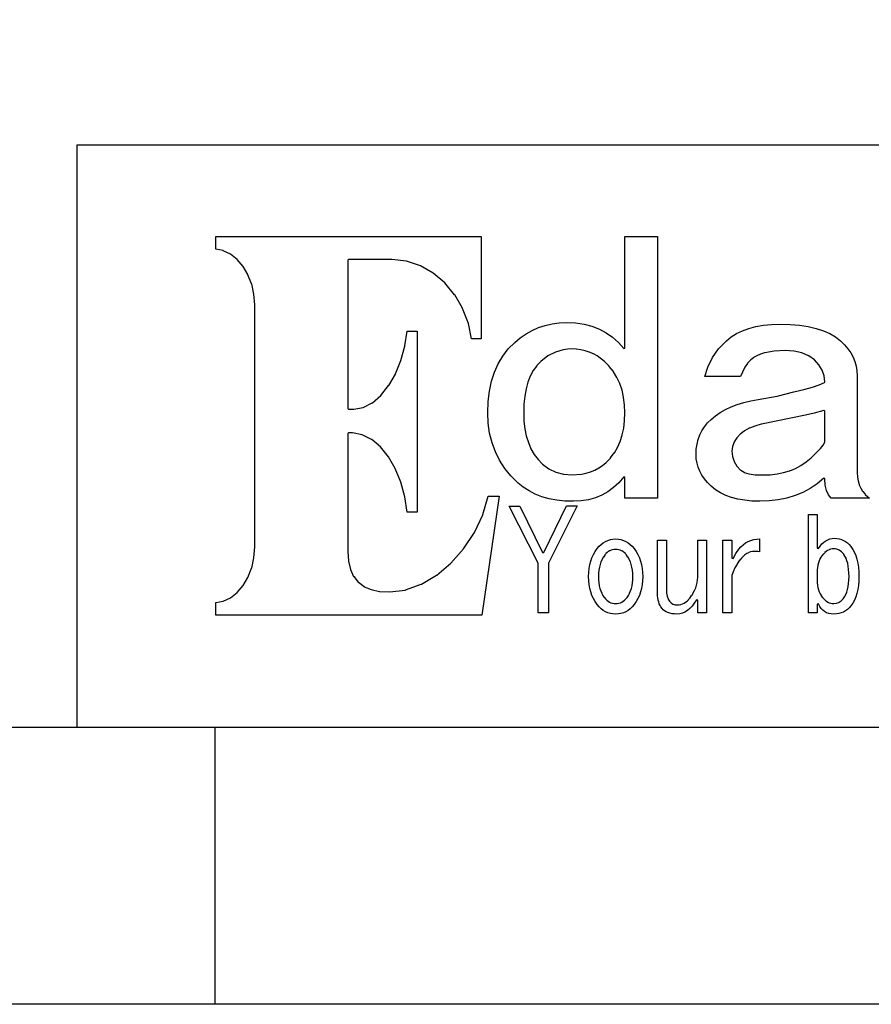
# Model space of a CAD drawing. Extents: x -59 to 351, y -56 to 231.
# Tile 18 of 28: x 293 to 308, y -56 to -38. Entities that reach past the tile are written whole.
import ezdxf

# ---------------------------------------------------------------- set-up
doc = ezdxf.new("R2010")
doc.units = 0
doc.layers.add('BG_SILKSCREEN_TOP', color=7, linetype='CONTINUOUS')

msp = doc.modelspace()

# ---------------------------------------------------------------- linework, layer by layer
at = {"layer": 'BG_SILKSCREEN_TOP'}
for points in [[(-58.801, -55.753), (-58.801, 231.246934), (351.198942, 231.246934), (351.198942, -55.753)], [(296.210736, -48.731424), (296.210736, -48.503078), (296.338752, -48.481488), (296.342054, -48.480472), (296.473626, -48.417988), (296.475658, -48.416464), (296.594784, -48.322992), (296.596562, -48.321722), (296.701718, -48.198278), (296.703242, -48.195992), (296.78884, -48.050958), (296.789602, -48.04918), (296.855896, -47.881794), (296.85615, -47.880524), (296.897552, -47.69866), (296.897552, -47.696882), (296.9133, -47.501302), (296.9133, -43.131486), (296.897552, -42.9387), (296.897552, -42.937176), (296.85615, -42.755566), (296.855896, -42.75328), (296.789602, -42.588688), (296.78884, -42.587164), (296.703242, -42.43959), (296.701718, -42.437558), (296.596054, -42.315892), (296.595038, -42.314622), (296.475658, -42.219626), (296.473626, -42.217594), (296.342054, -42.155364), (296.33926, -42.154094), (296.210736, -42.128694), (296.210736, -41.900094), (300.99508, -41.900094), (300.99508, -43.74642), (300.824646, -43.74642), (300.766988, -43.46829), (300.76648, -43.466258), (300.663356, -43.196002), (300.662848, -43.194478), (300.519592, -42.9514), (300.518322, -42.950384), (300.342046, -42.737786), (300.340522, -42.736262), (300.133258, -42.563288), (300.131734, -42.562272), (299.902118, -42.429684), (299.899832, -42.428668), (299.65015, -42.344594), (299.647356, -42.344086), (299.385228, -42.314876), (298.605956, -42.314876), (298.593256, -42.327576), (298.593256, -45.002196), (298.605956, -45.014896), (298.699428, -45.014896), (298.865798, -44.985686), (298.869354, -44.98467), (299.03166, -44.900088), (299.034454, -44.899072), (299.1866, -44.766484), (299.188124, -44.76496), (299.328078, -44.5897), (299.329094, -44.588176), (299.449744, -44.379896), (299.450252, -44.378626), (299.54855, -44.138088), (299.549058, -44.136564), (299.62094, -43.87469), (299.621194, -43.873166), (299.659802, -43.603926), (299.841158, -43.603926), (299.841158, -46.870366), (299.659802, -46.870366), (299.620432, -46.598078), (299.619924, -46.5963), (299.548042, -46.330616), (299.547534, -46.329092), (299.447458, -46.087284), (299.44695, -46.086014), (299.32376, -45.87367), (299.322998, -45.871892), (299.179996, -45.696886), (299.178472, -45.695362), (299.0215, -45.561758), (299.018452, -45.560488), (298.851574, -45.476414), (298.848018, -45.47489), (298.675552, -45.443394), (298.605956, -45.443394), (298.593256, -45.456094), (298.593256, -47.579788), (298.604432, -47.756064), (298.604686, -47.757588), (298.638722, -47.906686), (298.639484, -47.909226), (298.696126, -48.033686), (298.697396, -48.03648), (298.779438, -48.136302), (298.781724, -48.138588), (298.88434, -48.216058), (298.887134, -48.21809), (299.013118, -48.270668), (299.01515, -48.271176), (299.164248, -48.303688), (299.16628, -48.303688), (299.34027, -48.313086), (299.342302, -48.312578), (299.629576, -48.277526), (299.631862, -48.276764), (299.916596, -48.173386), (299.919136, -48.172878), (300.193202, -48.01108), (300.19498, -48.009302), (300.45025, -47.79518), (300.452028, -47.794164), (300.67885, -47.53737), (300.68012, -47.535592), (300.87443, -47.242476), (300.875192, -47.240698), (301.025052, -46.919388), (301.026322, -46.917864), (301.12335, -46.585378), (301.324518, -46.585378), (301.012098, -48.731424)], [(302.663352, -46.676818), (302.507396, -46.671484), (302.36033, -46.65599), (302.2219, -46.63059), (302.09363, -46.594268), (301.972726, -46.548294), (301.86122, -46.49089), (301.757334, -46.424088), (301.6631, -46.347126), (301.53483, -46.219364), (301.423832, -46.082458), (301.329598, -45.93717), (301.253144, -45.782484), (301.1932, -45.620178), (301.150782, -45.447966), (301.125128, -45.26788), (301.117, -45.077888), (301.123858, -44.877482), (301.147734, -44.68876), (301.184818, -44.511976), (301.238158, -44.346876), (301.305976, -44.195492), (301.389796, -44.055284), (301.487332, -43.92676), (301.60214, -43.80992), (301.701962, -43.726862), (301.808388, -43.653202), (301.917354, -43.591988), (302.032924, -43.541188), (302.15205, -43.50258), (302.277018, -43.474386), (302.40605, -43.457622), (302.540924, -43.45178), (302.70196, -43.4594), (302.855122, -43.48099), (302.997362, -43.518328), (303.131728, -43.568874), (303.254156, -43.63466), (303.369218, -43.715178), (303.473358, -43.810174), (303.570386, -43.919394), (303.592484, -43.91152), (303.592484, -41.896284), (304.178462, -41.896284), (304.178462, -46.621192), (303.592484, -46.621192), (303.592484, -46.245018), (303.570132, -46.23689), (303.481994, -46.341284), (303.387252, -46.430184), (303.285652, -46.505876), (303.17694, -46.56709), (303.0601, -46.615096), (302.93564, -46.649386), (302.803052, -46.670468)], [(306.024534, -46.676818), (305.883818, -46.671992), (305.7525, -46.659292), (305.629818, -46.638464), (305.516788, -46.607984), (305.410362, -46.570392), (305.314096, -46.522386), (305.225958, -46.467268), (305.147472, -46.40199), (305.082956, -46.340268), (305.0286, -46.274228), (304.981356, -46.206918), (304.944018, -46.13529), (304.914046, -46.062392), (304.893218, -45.987462), (304.879756, -45.909484), (304.8762, -45.827696), (304.879756, -45.734478), (304.893218, -45.645578), (304.914046, -45.560488), (304.944018, -45.479716), (304.981356, -45.403516), (305.0286, -45.33138), (305.082956, -45.263562), (305.147472, -45.198792), (305.22545, -45.134276), (305.31308, -45.074078), (305.406552, -45.020484), (305.50993, -44.972224), (305.61915, -44.931076), (305.736498, -44.895262), (305.862228, -44.86529), (305.99634, -44.840398), (306.339748, -44.778676), (306.340256, -44.778676), (306.63896, -44.701968), (306.822094, -44.660566), (306.822602, -44.660566), (306.975002, -44.619164), (306.976018, -44.619164), (307.097938, -44.577762), (307.191156, -44.534582), (307.19903, -44.522898), (307.19903, -44.521882), (307.187346, -44.414186), (307.186584, -44.411392), (307.152294, -44.3103), (307.151024, -44.30776), (307.092858, -44.214288), (307.091588, -44.213018), (307.011832, -44.125388), (307.0098, -44.123864), (306.9082, -44.05122), (306.90566, -44.049696), (306.78628, -43.997372), (306.78374, -43.996102), (306.643786, -43.965368), (306.641754, -43.96486), (306.483258, -43.954192), (306.482242, -43.954192), (306.28336, -43.96486), (306.281836, -43.96486), (306.113942, -43.996102), (306.111656, -43.996864), (306.038758, -44.020994), (306.037996, -44.020994), (305.973226, -44.049696), (305.971702, -44.050458), (305.914552, -44.084494), (305.913536, -44.085764), (305.863752, -44.124118), (305.862736, -44.125388), (305.804824, -44.186094), (305.803554, -44.188126), (305.754532, -44.258992), (305.753262, -44.260516), (305.711098, -44.341796), (305.710844, -44.343828), (305.679856, -44.426378), (305.033426, -44.426378), (305.086258, -44.25696), (305.172618, -44.085002), (305.282854, -43.927268), (305.4223, -43.78198), (305.509422, -43.711876), (305.60645, -43.650916), (305.713638, -43.598592), (305.829462, -43.55592), (305.955446, -43.522392), (306.091336, -43.49877), (306.235354, -43.484292), (306.391056, -43.47972), (306.574698, -43.484292), (306.74437, -43.49877), (306.900834, -43.522392), (307.044344, -43.556174), (307.173884, -43.598592), (307.289454, -43.65117), (307.392832, -43.711876), (307.483002, -43.78198), (307.552598, -43.852592), (307.61432, -43.924982), (307.666136, -43.999658), (307.708554, -44.076874), (307.741574, -44.156884), (307.765196, -44.23918), (307.778658, -44.324778), (307.7845, -44.411392), (307.7845, -46.16196), (307.787802, -46.23689), (307.787802, -46.238414), (307.79974, -46.308264), (307.799994, -46.30928), (307.81879, -46.375574), (307.819298, -46.377098), (307.84673, -46.438058), (307.847238, -46.439074), (307.88102, -46.496478), (307.882036, -46.498002), (307.9242, -46.550326), (307.924962, -46.551088), (307.974746, -46.599094), (307.975762, -46.600872), (308.003702, -46.621192), (307.314346, -46.621192), (307.265324, -46.563026), (307.229002, -46.483778), (307.205888, -46.387258), (307.19903, -46.271688), (307.178202, -46.26229), (307.059838, -46.360588), (306.934362, -46.444662), (306.802282, -46.515782), (306.66182, -46.573694), (306.513484, -46.619414), (306.35829, -46.651164), (306.19446, -46.670468)], [(302.631348, -46.202092), (302.63338, -46.202092), (302.80864, -46.188376), (302.810164, -46.188376), (302.891698, -46.171104), (302.89246, -46.170596), (302.971454, -46.145958), (302.972978, -46.145196), (303.047146, -46.115224), (303.048162, -46.114462), (303.119536, -46.0756), (303.120298, -46.075092), (303.1871, -46.030388), (303.187862, -46.02988), (303.252124, -45.976794), (303.253394, -45.976286), (303.331626, -45.896022), (303.332642, -45.894498), (303.40046, -45.80509), (303.401476, -45.804074), (303.458626, -45.705776), (303.459134, -45.70476), (303.506886, -45.59808), (303.507394, -45.596302), (303.544224, -45.480986), (303.544478, -45.480224), (303.571148, -45.355764), (303.571402, -45.354494), (303.586896, -45.22216), (303.586896, -45.22089), (303.592484, -45.078396), (303.592484, -45.077888), (303.586134, -44.935902), (303.586134, -44.935394), (303.568354, -44.801028), (303.568354, -44.799758), (303.539652, -44.673774), (303.539398, -44.672758), (303.500282, -44.553886), (303.499774, -44.552362), (303.447196, -44.44238), (303.446688, -44.440602), (303.38395, -44.337986), (303.383442, -44.336716), (303.30902, -44.241466), (303.30775, -44.240196), (303.22266, -44.153074), (303.22139, -44.151296), (303.09185, -44.054776), (303.090834, -44.054014), (303.021746, -44.016168), (303.020984, -44.015914), (302.950626, -43.983402), (302.949102, -43.982894), (302.874934, -43.959272), (302.873664, -43.958764), (302.796956, -43.940984), (302.79594, -43.940984), (302.716184, -43.930062), (302.71466, -43.930062), (302.633126, -43.925998), (302.631602, -43.925998), (302.555656, -43.930062), (302.55464, -43.930062), (302.481234, -43.940984), (302.479202, -43.940984), (302.338486, -43.982894), (302.3362, -43.984164), (302.202596, -44.05376), (302.200818, -44.054776), (302.074834, -44.151296), (302.073056, -44.153074), (302.001428, -44.228258), (301.99965, -44.229782), (301.938436, -44.316396), (301.93742, -44.31792), (301.884334, -44.415964), (301.883572, -44.417488), (301.841154, -44.525184), (301.8409, -44.526962), (301.807372, -44.647866), (301.807118, -44.648882), (301.783496, -44.779692), (301.783496, -44.7802), (301.769526, -44.923202), (301.769272, -44.924472), (301.7647, -45.078396), (301.769272, -45.227494), (301.769526, -45.228764), (301.78502, -45.366686), (301.785274, -45.367194), (301.810928, -45.496988), (301.811436, -45.498258), (301.849028, -45.616876), (301.849282, -45.617892), (301.895256, -45.728382), (301.896272, -45.729398), (301.954184, -45.829982), (301.954946, -45.830998), (302.023018, -45.922184), (302.024034, -45.923962), (302.104044, -46.004226), (302.10506, -46.004988), (302.217836, -46.090586), (302.220122, -46.091602), (302.344328, -46.152562), (302.34636, -46.153324), (302.481996, -46.189392), (302.484282, -46.1899)], [(306.086002, -46.202092), (306.086256, -46.202092), (306.213256, -46.197774), (306.214526, -46.197774), (306.335938, -46.183296), (306.3367, -46.182788), (306.451762, -46.159928), (306.453032, -46.159674), (306.563522, -46.125384), (306.564538, -46.124876), (306.667154, -46.08322), (306.668932, -46.082458), (306.767484, -46.02988), (306.7685, -46.029372), (306.860702, -45.966888), (306.861972, -45.96638), (306.949602, -45.89399), (306.949856, -45.893482), (307.118258, -45.726604), (307.119528, -45.725588), (307.16855, -45.662596), (307.170074, -45.66158), (307.197252, -45.612558), (307.19903, -45.6057), (307.19903, -45.050964), (307.183028, -45.038518), (307.006498, -45.087286), (306.84724, -45.121576), (306.053236, -45.287692), (306.052474, -45.287692), (305.936396, -45.319696), (305.935634, -45.320458), (305.836828, -45.357796), (305.83505, -45.359066), (305.750976, -45.404278), (305.749198, -45.405294), (305.681126, -45.457364), (305.679602, -45.458888), (305.612546, -45.53077), (305.611022, -45.532294), (305.562762, -45.606462), (305.562, -45.608494), (305.533044, -45.68698), (305.532536, -45.690282), (305.523138, -45.7708), (305.522884, -45.772578), (305.523138, -45.773594), (305.532282, -45.86859), (305.533044, -45.871384), (305.562, -45.95749), (305.562762, -45.960284), (305.61026, -46.040294), (305.612546, -46.043088), (305.679602, -46.11497), (305.682142, -46.116494), (305.740562, -46.154086), (305.744118, -46.155102), (305.82997, -46.180502), (305.832002, -46.181264), (305.944524, -46.196758), (305.945794, -46.197266)], [(302.02632, -48.68799), (302.02632, -47.795688), (302.024796, -47.7901), (301.501556, -46.763178), (301.694342, -46.763178), (302.104044, -47.599092), (302.12665, -47.599092), (302.537876, -46.760384), (302.731678, -46.760384), (302.215296, -47.7901), (302.21428, -47.795688), (302.21428, -48.68799)], [(307.362352, -48.711866), (307.3146, -48.709072), (307.270658, -48.700182), (307.231288, -48.686466), (307.195474, -48.665892), (307.162454, -48.641), (307.133498, -48.609758), (307.108098, -48.572674), (307.086, -48.528478), (307.062124, -48.534066), (307.062124, -48.68799), (306.901596, -48.68799), (306.901596, -46.915324), (307.062124, -46.915324), (307.062124, -47.521876), (307.085238, -47.528988), (307.114956, -47.484792), (307.14696, -47.4472), (307.180996, -47.415958), (307.216048, -47.389796), (307.251862, -47.369984), (307.29047, -47.356014), (307.330348, -47.347378), (307.37175, -47.344076), (307.415692, -47.34687), (307.457602, -47.353728), (307.49748, -47.365666), (307.53558, -47.381668), (307.571394, -47.402496), (307.60543, -47.428658), (307.637942, -47.458884), (307.668422, -47.49419), (307.70195, -47.54372), (307.731922, -47.598076), (307.75656, -47.657258), (307.777388, -47.722028), (307.79339, -47.792386), (307.80482, -47.867824), (307.811932, -47.948088), (307.814218, -48.034194), (307.811932, -48.116998), (307.80482, -48.195992), (307.79339, -48.269398), (307.777388, -48.337724), (307.75656, -48.401224), (307.731922, -48.45939), (307.70195, -48.513492), (307.668422, -48.56226), (307.637688, -48.59782), (307.605176, -48.627792), (307.570632, -48.6537), (307.533548, -48.674782), (307.494432, -48.691292), (307.452776, -48.702722), (307.408834, -48.70958)], [(303.425098, -48.711866), (303.37633, -48.709072), (303.329594, -48.70069), (303.285144, -48.68799), (303.242472, -48.668686), (303.201832, -48.644302), (303.16297, -48.614584), (303.12614, -48.579278), (303.091342, -48.537876), (303.054258, -48.487076), (303.022762, -48.432466), (302.9966, -48.3743), (302.974756, -48.313086), (302.957738, -48.248824), (302.945546, -48.17999), (302.938434, -48.109378), (302.935894, -48.034194), (302.938434, -47.959518), (302.945546, -47.88789), (302.957738, -47.820072), (302.974756, -47.754794), (302.9966, -47.694088), (303.022762, -47.635922), (303.054258, -47.581566), (303.091342, -47.529496), (303.12614, -47.488602), (303.16297, -47.453296), (303.201832, -47.424086), (303.242472, -47.399194), (303.285144, -47.38116), (303.329594, -47.36719), (303.37633, -47.359062), (303.424844, -47.356268), (303.47285, -47.359062), (303.51984, -47.36719), (303.564036, -47.38116), (303.606454, -47.399194), (303.647348, -47.424086), (303.685956, -47.453296), (303.72304, -47.488602), (303.7586, -47.529496), (303.79416, -47.581566), (303.825656, -47.635922), (303.852834, -47.694088), (303.874678, -47.754794), (303.891696, -47.820072), (303.903888, -47.88789), (303.911, -47.959518), (303.91354, -48.034194), (303.911, -48.109378), (303.903888, -48.17999), (303.891696, -48.248824), (303.874678, -48.313086), (303.852834, -48.3743), (303.825656, -48.432466), (303.79416, -48.487076), (303.7586, -48.537876), (303.72304, -48.579278), (303.685956, -48.614584), (303.647602, -48.644302), (303.606454, -48.668686), (303.564036, -48.68799), (303.51984, -48.70069), (303.47285, -48.709072)], [(304.529744, -48.711866), (304.483262, -48.710088), (304.441098, -48.70577), (304.40249, -48.697388), (304.367438, -48.685958), (304.335688, -48.671988), (304.307494, -48.6537), (304.282602, -48.633888), (304.260758, -48.609758), (304.241962, -48.583088), (304.225452, -48.554386), (304.21199, -48.52416), (304.20056, -48.491394), (304.19167, -48.457866), (304.185574, -48.42129), (304.181256, -48.383698), (304.180494, -48.343058), (304.180494, -47.37989), (304.341022, -47.37989), (304.341022, -48.261016), (304.344324, -48.328326), (304.344324, -48.329596), (304.354992, -48.387762), (304.3555, -48.389794), (304.372772, -48.43907), (304.373534, -48.440594), (304.384456, -48.461676), (304.385726, -48.4632), (304.398934, -48.481488), (304.39995, -48.48352), (304.425096, -48.509682), (304.42789, -48.511714), (304.457862, -48.530002), (304.460656, -48.531526), (304.495454, -48.542194), (304.498502, -48.542702), (304.538126, -48.546766), (304.53965, -48.546766), (304.569622, -48.544988), (304.571146, -48.54448), (304.600102, -48.538892), (304.601626, -48.538892), (304.62982, -48.529494), (304.631344, -48.528986), (304.658522, -48.515778), (304.659792, -48.51527), (304.6857, -48.49876), (304.687224, -48.49749), (304.712624, -48.47717), (304.713386, -48.4759), (304.738024, -48.452278), (304.738786, -48.451516), (304.762154, -48.423576), (304.762662, -48.42256), (304.795682, -48.377602), (304.79619, -48.377094), (304.824384, -48.331882), (304.824892, -48.33112), (304.84826, -48.2854), (304.849022, -48.284892), (304.868834, -48.238918), (304.869342, -48.237394), (304.884328, -48.191674), (304.884328, -48.190658), (304.89525, -48.143922), (304.89525, -48.142398), (304.901854, -48.095662), (304.901854, -48.094392), (304.904648, -48.046386), (304.904902, -48.045878), (304.904902, -47.37989), (305.06543, -47.37989), (305.06543, -48.68799), (304.904902, -48.68799), (304.904902, -48.462692), (304.88128, -48.456088), (304.84318, -48.516794), (304.803302, -48.569372), (304.762154, -48.613568), (304.719736, -48.648874), (304.675032, -48.67656), (304.628296, -48.696372), (304.580036, -48.707802)], [(305.359562, -48.68799), (305.359562, -47.37989), (305.520344, -47.37989), (305.520344, -47.700692), (305.54422, -47.706788), (305.59248, -47.617888), (305.64455, -47.541688), (305.682396, -47.498), (305.723798, -47.460662), (305.767486, -47.428658), (305.814476, -47.402496), (305.86426, -47.382684), (305.917854, -47.367698), (305.974496, -47.359316), (306.02174, -47.356776), (306.02174, -47.589694), (305.992784, -47.583598), (305.990752, -47.583598), (305.93284, -47.580296), (305.931062, -47.580296), (305.896518, -47.58309), (305.89474, -47.58309), (305.86045, -47.590202), (305.85918, -47.591218), (305.825398, -47.602902), (305.824128, -47.604172), (305.791362, -47.620682), (305.790346, -47.62119), (305.757834, -47.643288), (305.756818, -47.643796), (305.725322, -47.670974), (305.724052, -47.671482), (305.693318, -47.703486), (305.692556, -47.703994), (305.662584, -47.740062), (305.662076, -47.741078), (305.614832, -47.807372), (305.61407, -47.808388), (305.574954, -47.875698), (305.5747, -47.877222), (305.543458, -47.946818), (305.54295, -47.948088), (305.520598, -48.018192), (305.520344, -48.022002), (305.520344, -48.68799)], [(303.424336, -48.52289), (303.425352, -48.52289), (303.452784, -48.521366), (303.454054, -48.521366), (303.480978, -48.516286), (303.482502, -48.515778), (303.507902, -48.507396), (303.509934, -48.506888), (303.534826, -48.494696), (303.536096, -48.494188), (303.559718, -48.479202), (303.561242, -48.478694), (303.584102, -48.459898), (303.585118, -48.45939), (303.606962, -48.437292), (303.608232, -48.436784), (303.62906, -48.411384), (303.63033, -48.410622), (303.653952, -48.376586), (303.65446, -48.375316), (303.675542, -48.33747), (303.675796, -48.3362), (303.693576, -48.294798), (303.694084, -48.29429), (303.708054, -48.249586), (303.708562, -48.24857), (303.719992, -48.201072), (303.720246, -48.199802), (303.728374, -48.148494), (303.728374, -48.147986), (303.7332, -48.093376), (303.7332, -48.092868), (303.734724, -48.034194), (303.732946, -47.976282), (303.732946, -47.975266), (303.727358, -47.919894), (303.727358, -47.919386), (303.718722, -47.867062), (303.71796, -47.865792), (303.70653, -47.817278), (303.706022, -47.8155), (303.69002, -47.76978), (303.689258, -47.769018), (303.670462, -47.725584), (303.669954, -47.724822), (303.647602, -47.684182), (303.647094, -47.68342), (303.621186, -47.646082), (303.62017, -47.644558), (303.600358, -47.62246), (303.599596, -47.62119), (303.579784, -47.602394), (303.57826, -47.601378), (303.556924, -47.585376), (303.555654, -47.584868), (303.533302, -47.570898), (303.532032, -47.57039), (303.507902, -47.559976), (303.506632, -47.559468), (303.481994, -47.551594), (303.48047, -47.551086), (303.454054, -47.546768), (303.452784, -47.546768), (303.425352, -47.54499), (303.424336, -47.54499), (303.396396, -47.546768), (303.395126, -47.546768), (303.368456, -47.551086), (303.36744, -47.551594), (303.342548, -47.559468), (303.341278, -47.559976), (303.317402, -47.57039), (303.315878, -47.57039), (303.293018, -47.584614), (303.292002, -47.585376), (303.270158, -47.601378), (303.269396, -47.602394), (303.24933, -47.62119), (303.24806, -47.622714), (303.229518, -47.645066), (303.228502, -47.646082), (303.202594, -47.68342), (303.201832, -47.684182), (303.179226, -47.724822), (303.178718, -47.725584), (303.15916, -47.769018), (303.158652, -47.770288), (303.143158, -47.816262), (303.143158, -47.817278), (303.130458, -47.865792), (303.130458, -47.867316), (303.122076, -47.919386), (303.122076, -47.919894), (303.116742, -47.975266), (303.116742, -47.976282), (303.115218, -48.034194), (303.116488, -48.092868), (303.116488, -48.093376), (303.12106, -48.147986), (303.12106, -48.148494), (303.129188, -48.199802), (303.129442, -48.201072), (303.140872, -48.24857), (303.141126, -48.249586), (303.155096, -48.293782), (303.15535, -48.294798), (303.17313, -48.3362), (303.173638, -48.33747), (303.193958, -48.375316), (303.195228, -48.376586), (303.21885, -48.410622), (303.22012, -48.411384), (303.241202, -48.436784), (303.242218, -48.437292), (303.264062, -48.45939), (303.265332, -48.459898), (303.288192, -48.478694), (303.288954, -48.479202), (303.313846, -48.494188), (303.314354, -48.494696), (303.3395, -48.506888), (303.341278, -48.507396), (303.366932, -48.515778), (303.368202, -48.516286), (303.395126, -48.521366), (303.396396, -48.521366)], [(307.362098, -48.52289), (307.36413, -48.52289), (307.40858, -48.517302), (307.411628, -48.516794), (307.45303, -48.5013), (307.455824, -48.499776), (307.493162, -48.474122), (307.495194, -48.47209), (307.529738, -48.435768), (307.530754, -48.43399), (307.554884, -48.3997), (307.555646, -48.398684), (307.57622, -48.359568), (307.576728, -48.35779), (307.594, -48.315372), (307.594254, -48.314102), (307.608986, -48.266604), (307.60924, -48.265588), (307.620162, -48.214788), (307.62067, -48.21428), (307.628798, -48.1584), (307.628798, -48.157892), (307.633624, -48.098964), (307.633624, -48.097694), (307.635402, -48.034194), (307.633624, -47.9679), (307.633624, -47.967392), (307.629052, -47.906178), (307.629052, -47.905416), (307.62194, -47.849282), (307.621686, -47.848774), (307.61178, -47.796196), (307.611526, -47.795688), (307.597556, -47.74946), (307.597556, -47.74819), (307.581554, -47.70628), (307.5813, -47.704502), (307.56225, -47.667926), (307.561742, -47.666402), (307.540152, -47.63389), (307.539136, -47.63262), (307.500528, -47.591218), (307.498496, -47.589694), (307.457856, -47.559722), (307.455062, -47.55769), (307.412644, -47.540164), (307.40985, -47.539402), (307.387498, -47.535084), (307.386228, -47.534576), (307.363622, -47.532798), (307.361844, -47.532798), (307.33365, -47.535084), (307.33238, -47.535592), (307.305202, -47.54118), (307.303424, -47.541688), (307.276754, -47.551086), (307.275738, -47.551594), (307.250084, -47.564294), (307.248052, -47.564802), (307.222652, -47.582328), (307.222144, -47.58309), (307.197252, -47.602902), (307.19649, -47.604426), (307.17236, -47.628302), (307.171598, -47.629572), (307.148738, -47.656496), (307.147722, -47.657766), (307.127656, -47.686214), (307.127402, -47.686976), (307.110638, -47.717202), (307.11013, -47.71898), (307.095398, -47.752), (307.095144, -47.753524), (307.082952, -47.789084), (307.082952, -47.789592), (307.073554, -47.828962), (307.073554, -47.829978), (307.06695, -47.870618), (307.06695, -47.87138), (307.063394, -47.915576), (307.063394, -47.916084), (307.062124, -47.962058), (307.062124, -48.105568), (307.063394, -48.150272), (307.063648, -48.15078), (307.067458, -48.19269), (307.067458, -48.193198), (307.075078, -48.233584), (307.075332, -48.234092), (307.085746, -48.272192), (307.086, -48.273716), (307.0987, -48.309784), (307.098954, -48.3108), (307.114956, -48.34509), (307.115718, -48.346614), (307.13426, -48.379126), (307.135276, -48.379888), (307.15712, -48.410876), (307.157882, -48.411384), (307.178456, -48.436784), (307.179726, -48.437292), (307.202332, -48.45939), (307.203094, -48.459898), (307.2257, -48.478694), (307.227224, -48.479202), (307.2511, -48.494188), (307.252624, -48.494696), (307.276754, -48.506888), (307.27904, -48.507396), (307.304694, -48.515778), (307.306218, -48.516286), (307.332888, -48.521366), (307.334158, -48.521366)]]:
    msp.add_lwpolyline(points, close=True, dxfattribs=at)
for points in [[(346.198952, -40.25265), (293.69893, -40.25265), (293.69893, -50.752756)], [(-53.80101, -50.752756), (346.198952, -50.752756)], [(296.199052, -55.753), (296.199052, -50.752756)]]:
    msp.add_lwpolyline(points, dxfattribs=at)

doc.saveas('drawing.dxf')
